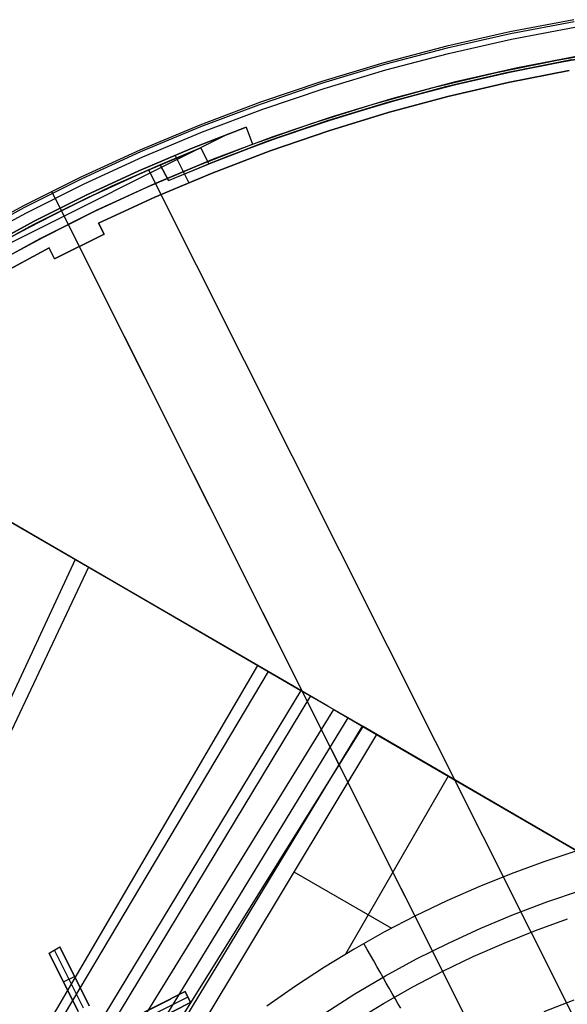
# Model space of a CAD drawing. Header units: millimetres. Extents: x 10802 to 11966, y -167 to 850.
# Tile 169 of 182: x 11311 to 11356, y 553 to 634. Entities that reach past the tile are written whole.
import ezdxf

# ---------------------------------------------------------------- set-up
doc = ezdxf.new("R2010")
doc.units = ezdxf.units.MM
for name, color, linetype in [('1', 7, 'Continuous'), ('color', 7, 'Continuous'), ('luz', 7, 'Continuous')]:
    doc.layers.add(name, color=color, linetype=linetype)

msp = doc.modelspace()

# ---------------------------------------------------------------- linework, layer by layer
at = {"layer": '1', "color": 29, "true_color": 0x4d342b}
for p, q in [((11320.47, 587.02, 62.531), (11310.084, 593.053, 60.91)), ((11310.674, 592.71, 54.862), (11321.19, 586.601, 56.504)), ((11315.932, 589.656, 55.631), (11266.311, 482.93, 59.233)), ((11317.019, 589.024, 61.947), (11266.721, 482.688, 65.267)), ((11330.802, 581.016, 64.555), (11320.47, 587.02, 62.531)), ((11321.19, 586.601, 56.504), (11331.651, 580.523, 58.554)), ((11271.575, 479.824, 65.528), (11330.802, 581.016, 64.555)), ((11333.647, 579.363, 65.035), (11330.802, 581.016, 64.555)), ((11331.651, 580.523, 58.554), (11271.687, 479.758, 59.524)), ((11331.651, 580.523, 58.554), (11334.307, 578.979, 58.993)), ((11334.306, 578.98, 58.993), (11273.553, 478.656, 59.537)), ((11336.505, 577.702, 65.402), (11333.647, 579.363, 65.035)), ((11334.307, 578.979, 58.993), (11336.974, 577.429, 59.331)), ((11335.074, 578.533, 65.232), (11274.393, 478.161, 65.612)), ((11275.42, 477.555, 59.552), (11336.974, 577.429, 59.331)), ((11339.372, 576.035, 65.657), (11336.505, 577.702, 65.402)), ((11336.974, 577.429, 59.331), (11340.454, 575.406, 59.568)), ((11338.132, 576.756, 59.449), (11276.95, 476.652, 59.561)), ((11277.213, 476.497, 65.657), (11339.372, 576.035, 65.657)), ((11339.292, 576.082, 59.528), (11318.054, 541.043, 59.542)), ((11356.782, 565.914, 65.657), (11339.372, 576.035, 65.657)), ((11340.454, 575.406, 59.568), (11322.799, 546.034, 59.568)), ((11340.454, 575.406, 59.568), (11356.782, 565.914, 59.568)), ((11346.306, 572.005, 59.568), (11337.928, 557.495, 59.568)), ((11356.782, 565.914, 59.568), (11354.087, 565.029, 59.568)), ((11354.087, 565.029, 59.568), (11351.422, 564.056, 59.568)), ((11333.73, 564.219, 59.568), (11341.694, 559.621, 59.568)), ((11351.422, 564.056, 59.568), (11348.79, 562.997, 59.568)), ((11348.79, 562.997, 59.568), (11346.195, 561.853, 59.568)), ((11346.195, 561.853, 59.568), (11343.638, 560.625, 59.568)), ((11343.638, 560.625, 59.568), (11341.122, 559.314, 59.568)), ((11341.122, 559.314, 59.568), (11338.651, 557.922, 59.568)), ((11339.695, 557.891, 59.406), (11339.423, 558.368, 59.568)), ((11338.651, 557.922, 59.568), (11336.226, 556.45, 59.568)), ((11339.965, 557.42, 59.225), (11339.695, 557.891, 59.406)), ((11340.231, 556.954, 59.025), (11339.965, 557.42, 59.225)), ((11340.494, 556.494, 58.807), (11340.231, 556.954, 59.025)), ((11336.226, 556.45, 59.568), (11333.851, 554.9, 59.568)), ((11340.753, 556.041, 58.571), (11340.494, 556.494, 58.807)), ((11341.007, 555.595, 58.317), (11340.753, 556.041, 58.571)), ((11341.257, 555.157, 58.046), (11341.007, 555.595, 58.317)), ((11341.503, 554.727, 57.757), (11341.257, 555.157, 58.046)), ((11333.851, 554.9, 59.568), (11331.527, 553.273, 59.568)), ((11341.743, 554.307, 57.452), (11341.503, 554.727, 57.757)), ((11341.978, 553.895, 57.13), (11341.743, 554.307, 57.452)), ((11342.208, 553.494, 56.792), (11341.978, 553.895, 57.13)), ((11342.431, 553.103, 56.438), (11342.208, 553.494, 56.792)), ((11356.522, 553.77, 65.657), (11354.074, 552.822, 65.657))]:
    msp.add_line(p, q, dxfattribs=at)
at = {"layer": 'color', "color": 254, "true_color": 0xcad1ee}
for p, q in [((11356.514, 633.611, -44.838), (11351.326, 632.622, -44.838)), ((11356.514, 633.611, -20.499), (11351.326, 632.622, -20.499)), ((11356.514, 633.611, -32.668), (11351.326, 632.622, -32.668)), ((11356.542, 633.448, -19.947), (11351.36, 632.46, -19.947)), ((11351.45, 632.027, -19.579), (11356.618, 633.012, -19.579)), ((11351.326, 632.622, -44.838), (11346.175, 631.454, -44.838)), ((11351.326, 632.622, -20.499), (11346.175, 631.454, -20.499)), ((11351.326, 632.622, -32.668), (11346.175, 631.454, -32.668)), ((11351.36, 632.46, -19.947), (11346.214, 631.293, -19.947)), ((11346.319, 630.864, -19.579), (11351.45, 632.027, -19.579)), ((11346.175, 631.454, -44.838), (11341.067, 630.11, -44.838)), ((11346.175, 631.454, -20.499), (11341.067, 630.11, -20.499)), ((11346.175, 631.454, -32.668), (11341.067, 630.11, -32.668)), ((11346.214, 631.293, -19.947), (11341.112, 629.95, -19.947)), ((11355.305, 630.347, -39.638), (11360.415, 631.201, -39.638)), ((11355.305, 630.347, -42.238), (11360.415, 631.201, -42.238)), ((11341.232, 629.524, -19.579), (11346.319, 630.864, -19.579)), ((11350.227, 629.318, -39.638), (11355.305, 630.347, -39.638)), ((11350.227, 629.318, -42.238), (11355.305, 630.347, -42.238)), ((11357.025, 630.655, -44.838), (11351.938, 629.685, -44.838)), ((11341.067, 630.11, -44.838), (11336.009, 628.589, -44.838)), ((11341.067, 630.11, -20.499), (11336.009, 628.589, -20.499)), ((11341.067, 630.11, -32.668), (11336.009, 628.589, -32.668)), ((11341.112, 629.95, -19.947), (11336.059, 628.431, -19.947)), ((11336.194, 628.01, -19.579), (11341.232, 629.524, -19.579)), ((11351.938, 629.685, -44.838), (11346.888, 628.54, -44.838)), ((11356.147, 629.485, -20.307), (11351.192, 628.505, -20.307)), ((11356.147, 629.485, -39.638), (11351.192, 628.505, -39.638)), ((11351.192, 628.505, -29.972), (11356.147, 629.485, -29.972)), ((11345.188, 628.113, -39.638), (11350.227, 629.318, -39.638)), ((11345.188, 628.113, -42.238), (11350.227, 629.318, -42.238)), ((11336.009, 628.589, -44.838), (11331.006, 626.895, -44.838)), ((11336.009, 628.589, -20.499), (11331.006, 626.895, -20.499)), ((11336.009, 628.589, -32.668), (11331.006, 626.895, -32.668)), ((11336.059, 628.431, -19.947), (11331.062, 626.739, -19.947)), ((11331.211, 626.323, -19.579), (11336.194, 628.01, -19.579)), ((11340.193, 626.736, -39.638), (11345.188, 628.113, -39.638)), ((11340.193, 626.736, -42.238), (11345.188, 628.113, -42.238)), ((11346.888, 628.54, -44.838), (11341.881, 627.222, -44.838)), ((11351.192, 628.505, -20.307), (11346.273, 627.358, -20.307)), ((11351.192, 628.505, -39.638), (11346.273, 627.358, -39.638)), ((11346.273, 627.358, -29.972), (11351.192, 628.505, -29.972)), ((11341.881, 627.222, -44.838), (11336.922, 625.732, -44.838)), ((11346.273, 627.358, -20.307), (11341.396, 626.044, -20.307)), ((11346.273, 627.358, -39.638), (11341.396, 626.044, -39.638)), ((11341.396, 626.044, -29.972), (11346.273, 627.358, -29.972)), ((11331.006, 626.895, -44.838), (11326.065, 625.03, -44.838)), ((11331.006, 626.895, -20.499), (11326.065, 625.03, -20.499)), ((11331.006, 626.895, -32.668), (11326.065, 625.03, -32.668)), ((11331.062, 626.739, -19.947), (11326.126, 624.876, -19.947)), ((11326.289, 624.465, -19.579), (11331.211, 626.323, -19.579)), ((11335.249, 625.186, -39.638), (11340.193, 626.736, -39.638)), ((11335.249, 625.186, -42.238), (11340.193, 626.736, -42.238)), ((11336.922, 625.732, -44.838), (11332.017, 624.071, -44.838)), ((11341.396, 626.044, -20.307), (11336.566, 624.566, -20.307)), ((11341.396, 626.044, -39.638), (11336.566, 624.566, -39.638)), ((11336.566, 624.566, -29.972), (11341.396, 626.044, -29.972)), ((11326.065, 625.03, -44.838), (11321.191, 622.995, -44.838)), ((11326.065, 625.03, -20.499), (11321.191, 622.995, -20.499)), ((11326.065, 625.03, -32.668), (11321.191, 622.995, -32.668)), ((11326.126, 624.876, -19.947), (11321.257, 622.843, -19.947)), ((11325.446, 623.146, -39.638), (11329.845, 624.858, -39.638)), ((11329.845, 624.858, -43.138), (11325.446, 623.146, -43.138)), ((11325.446, 623.146, -41.388), (11329.845, 624.858, -41.388)), ((11329.845, 624.858, -39.638), (11329.845, 624.858, -43.138)), ((11329.845, 624.858, -43.138), (11330.362, 623.467, -43.138)), ((11329.845, 624.858, -39.638), (11330.362, 623.467, -39.638)), ((11329.845, 624.858, -41.388), (11330.362, 623.467, -41.388)), ((11330.362, 623.467, -39.638), (11335.249, 625.186, -39.638)), ((11330.362, 623.467, -42.238), (11335.249, 625.186, -42.238)), ((11328.347, 624.292, -43.138), (11301.708, 610.942, -43.138)), ((11321.435, 622.438, -19.579), (11326.289, 624.465, -19.579)), ((11332.017, 624.071, -44.838), (11327.173, 622.242, -44.838)), ((11330.103, 624.162, -43.138), (11330.103, 624.162, -39.638)), ((11336.566, 624.566, -20.307), (11331.789, 622.926, -20.307)), ((11336.566, 624.566, -39.638), (11331.789, 622.926, -39.638)), ((11331.789, 622.926, -29.972), (11336.566, 624.566, -29.972)), ((11321.101, 621.297, -39.638), (11325.446, 623.146, -39.638)), ((11325.446, 623.146, -43.138), (11321.101, 621.297, -43.138)), ((11321.101, 621.297, -41.388), (11325.446, 623.146, -41.388)), ((11326.005, 621.772, -43.138), (11330.362, 623.467, -43.138)), ((11330.362, 623.467, -43.138), (11330.362, 623.467, -39.638)), ((11321.191, 622.995, -44.838), (11316.39, 620.793, -44.838)), ((11321.191, 622.995, -20.499), (11316.39, 620.793, -20.499)), ((11321.191, 622.995, -32.668), (11316.39, 620.793, -32.668)), ((11321.257, 622.843, -19.947), (11316.462, 620.643, -19.947)), ((11316.653, 620.244, -19.579), (11321.435, 622.438, -19.579)), ((11325.171, 620.347, -39.638), (11324.056, 622.572, -39.638)), ((11331.789, 622.926, -20.307), (11327.071, 621.124, -20.307)), ((11331.789, 622.926, -39.638), (11327.071, 621.124, -39.638)), ((11327.071, 621.124, -29.972), (11331.789, 622.926, -29.972)), ((11321.703, 619.942, -43.138), (11326.005, 621.772, -43.138)), ((11327.173, 622.242, -44.838), (11322.394, 620.247, -44.838)), ((11316.39, 620.793, -44.838), (11311.668, 618.426, -44.838)), ((11316.39, 620.793, -20.499), (11311.668, 618.426, -20.499)), ((11316.39, 620.793, -32.668), (11311.668, 618.426, -32.668)), ((11316.817, 619.315, -39.638), (11321.101, 621.297, -39.638)), ((11321.101, 621.297, -43.138), (11316.817, 619.315, -43.138)), ((11316.817, 619.315, -41.388), (11321.101, 621.297, -41.388)), ((11327.071, 621.124, -20.307), (11322.416, 619.164, -20.307)), ((11327.071, 621.124, -39.638), (11322.416, 619.164, -39.638)), ((11322.416, 619.164, -29.972), (11327.071, 621.124, -29.972)), ((11316.462, 620.643, -19.947), (11311.745, 618.279, -19.947)), ((11311.95, 617.887, -19.579), (11316.653, 620.244, -19.579)), ((11317.461, 617.979, -43.138), (11321.703, 619.942, -43.138)), ((11322.394, 620.247, -44.838), (11317.688, 618.088, -44.838)), ((11312.596, 617.2, -39.638), (11316.817, 619.315, -39.638)), ((11316.817, 619.315, -43.138), (11312.596, 617.2, -43.138)), ((11312.596, 617.2, -41.388), (11316.817, 619.315, -41.388)), ((11314.019, 619.63, -44.838), (11314.019, 619.63, -20.499)), ((11315.363, 616.948, -44.838), (11314.019, 619.63, -44.838)), ((11314.019, 619.629, -20.464), (11314.019, 619.63, -20.499)), ((11314.02, 619.628, -20.43), (11314.019, 619.629, -20.464)), ((11314.021, 619.625, -20.396), (11314.02, 619.628, -20.43)), ((11314.023, 619.621, -20.362), (11314.021, 619.625, -20.396)), ((11314.025, 619.617, -20.328), (11314.023, 619.621, -20.362)), ((11314.028, 619.611, -20.294), (11314.025, 619.617, -20.328)), ((11314.032, 619.604, -20.261), (11314.028, 619.611, -20.294)), ((11314.036, 619.596, -20.227), (11314.032, 619.604, -20.261)), ((11314.04, 619.587, -20.194), (11314.036, 619.596, -20.227)), ((11314.045, 619.577, -20.162), (11314.04, 619.587, -20.194)), ((11314.05, 619.567, -20.13), (11314.045, 619.577, -20.162)), ((11314.056, 619.555, -20.098), (11314.05, 619.567, -20.13)), ((11314.063, 619.542, -20.067), (11314.056, 619.555, -20.098)), ((11314.07, 619.528, -20.036), (11314.063, 619.542, -20.067)), ((11314.077, 619.514, -20.006), (11314.07, 619.528, -20.036)), ((11314.085, 619.498, -19.976), (11314.077, 619.514, -20.006)), ((11314.093, 619.482, -19.947), (11314.085, 619.498, -19.976)), ((11314.102, 619.464, -19.919), (11314.093, 619.482, -19.947)), ((11314.111, 619.446, -19.891), (11314.102, 619.464, -19.919)), ((11314.12, 619.427, -19.864), (11314.111, 619.446, -19.891)), ((11314.13, 619.407, -19.838), (11314.12, 619.427, -19.864)), ((11314.141, 619.386, -19.813), (11314.13, 619.407, -19.838)), ((11314.151, 619.365, -19.788), (11314.141, 619.386, -19.813)), ((11314.163, 619.343, -19.765), (11314.151, 619.365, -19.788)), ((11314.174, 619.32, -19.742), (11314.163, 619.343, -19.765)), ((11314.186, 619.296, -19.72), (11314.174, 619.32, -19.742)), ((11314.198, 619.272, -19.699), (11314.186, 619.296, -19.72)), ((11314.21, 619.247, -19.678), (11314.198, 619.272, -19.699)), ((11314.223, 619.222, -19.659), (11314.21, 619.247, -19.678)), ((11314.236, 619.196, -19.641), (11314.223, 619.222, -19.659)), ((11314.25, 619.169, -19.624), (11314.236, 619.196, -19.641)), ((11314.263, 619.142, -19.608), (11314.25, 619.169, -19.624)), ((11314.277, 619.114, -19.593), (11314.263, 619.142, -19.608)), ((11314.291, 619.086, -19.579), (11314.277, 619.114, -19.593)), ((11348.966, 549.897, 13.408), (11314.291, 619.086, -19.579)), ((11322.416, 619.164, -20.307), (11317.83, 617.047, -20.307)), ((11322.416, 619.164, -39.638), (11317.83, 617.047, -39.638)), ((11317.83, 617.047, -29.972), (11322.416, 619.164, -29.972)), ((11311.668, 618.426, -44.838), (11307.031, 615.898, -44.838)), ((11311.668, 618.426, -20.499), (11307.031, 615.898, -20.499)), ((11311.668, 618.426, -32.668), (11307.031, 615.898, -32.668)), ((11311.745, 618.279, -19.947), (11307.112, 615.754, -19.947)), ((11314.698, 618.274, -39.638), (11314.698, 618.274, -43.138)), ((11315.363, 616.948, -43.138), (11314.698, 618.274, -43.138)), ((11307.331, 615.369, -19.579), (11311.95, 617.887, -19.579)), ((11317.688, 618.088, -44.838), (11313.058, 615.768, -44.838)), ((11313.281, 615.884, -43.138), (11317.461, 617.979, -43.138)), ((11308.444, 614.954, -39.638), (11312.596, 617.2, -39.638)), ((11312.596, 617.2, -43.138), (11308.444, 614.954, -43.138)), ((11308.444, 614.954, -41.388), (11312.596, 617.2, -41.388)), ((11315.363, 616.948, -43.138), (11315.363, 616.948, -44.838)), ((11317.83, 617.047, -20.307), (11318.278, 616.152, -19.881)), ((11317.83, 617.047, -39.638), (11318.278, 616.152, -39.638)), ((11317.83, 617.047, -39.638), (11317.83, 617.047, -20.307)), ((11318.278, 616.152, -29.759), (11317.83, 617.047, -29.759)), ((11309.169, 613.66, -43.138), (11313.281, 615.884, -43.138)), ((11318.278, 616.152, -19.881), (11314.255, 614.136, -19.881)), ((11318.278, 616.152, -39.638), (11314.255, 614.136, -39.638)), ((11314.255, 614.136, -29.759), (11318.278, 616.152, -29.759)), ((11318.054, 616.6, -20.094), (11318.054, 616.6, -39.638)), ((11318.278, 616.152, -19.881), (11318.278, 616.152, -39.638)), ((11313.058, 615.768, -44.838), (11308.512, 613.289, -44.838)), ((11355.198, 537.463, 17.162), (11316.259, 615.16, -19.881)), ((11316.259, 615.16, -19.881), (11316.259, 615.16, -39.638)), ((11313.807, 615.03, -20.307), (11309.366, 612.624, -20.307)), ((11313.807, 615.03, -39.638), (11309.366, 612.624, -39.638)), ((11309.366, 612.624, -29.972), (11313.807, 615.03, -29.972)), ((11314.255, 614.136, -19.881), (11313.807, 615.03, -20.307)), ((11314.255, 614.136, -39.638), (11313.807, 615.03, -39.638)), ((11313.807, 615.03, -20.307), (11313.807, 615.03, -39.638)), ((11314.255, 614.136, -29.759), (11313.807, 615.03, -29.759)), ((11314.031, 614.583, -39.638), (11314.031, 614.583, -20.094)), ((11314.255, 614.136, -39.638), (11314.255, 614.136, -19.881)), ((11354.322, 561.759, 9.65), (11357.063, 562.687, 9.65)), ((11351.615, 560.737, 9.65), (11354.322, 561.759, 9.65)), ((11348.945, 559.622, 9.65), (11351.615, 560.737, 9.65)), ((11353.414, 559.435, 8.272), (11356.002, 560.37, 8.272)), ((11346.315, 558.415, 9.65), (11348.945, 559.622, 9.65)), ((11350.86, 558.413, 8.272), (11353.414, 559.435, 8.272)), ((11343.729, 557.119, 9.65), (11346.315, 558.415, 9.65)), ((11348.341, 557.306, 8.272), (11350.86, 558.413, 8.272)), ((11313.808, 557.577, -0.084), (11314.665, 558.098, -0.002)), ((11316.181, 552.842, 2.082), (11313.808, 557.577, -0.084)), ((11313.808, 557.577, -0.084), (11316.181, 552.842, -5.38)), ((11316.609, 553.104, -5.338), (11314.236, 557.838, -0.042)), ((11314.665, 558.098, -0.002), (11317.075, 553.29, 2.203)), ((11317.075, 553.29, -5.38), (11314.665, 558.098, -0.002)), ((11317.075, 553.29, -1.588), (11315.376, 556.68, -1.588)), ((11341.188, 555.734, 9.65), (11343.729, 557.119, 9.65)), ((11345.861, 556.115, 8.272), (11348.341, 557.306, 8.272)), ((11314.509, 556.177, -1.649), (11316.181, 552.842, -1.649)), ((11338.697, 554.262, 9.65), (11341.188, 555.734, 9.65)), ((11343.422, 554.841, 8.272), (11345.861, 556.115, 8.272)), ((11314.976, 555.246, -2.691), (11315.87, 555.694, -2.691)), ((11314.994, 555.21, -2.732), (11314.994, 555.21, 1)), ((11315.87, 555.694, -2.691), (11315.87, 555.694, 1.102)), ((11320.374, 552.194, 3.497), (11324.881, 554.453, 4.008)), ((11324.881, 554.453, 1.662), (11320.374, 552.194, -3.38)), ((11324.881, 554.453, 4.008), (11325.329, 553.559, 4.424)), ((11324.881, 554.453, 4.008), (11324.881, 554.453, 1.662)), ((11324.881, 554.453, 1.662), (11325.329, 553.559, 1.662)), ((11325.329, 553.559, 3.043), (11324.881, 554.453, 3.043)), ((11336.258, 552.705, 9.65), (11338.697, 554.262, 9.65)), ((11341.028, 553.487, 8.272), (11343.422, 554.841, 8.272)), ((11320.374, 552.194, 0.314), (11323.676, 553.849, 0.314)), ((11325.105, 554.006, 1.662), (11320.635, 551.766, -3.338)), ((11325.329, 553.559, 4.424), (11320.822, 551.3, 3.908)), ((11320.822, 551.3, -3.38), (11325.329, 553.559, 1.662)), ((11325.105, 554.006, 4.216), (11325.105, 554.006, 1.662)), ((11325.329, 553.559, 1.662), (11325.329, 553.559, 4.424)), ((11338.68, 552.052, 8.272), (11341.028, 553.487, 8.272))]:
    msp.add_line(p, q, dxfattribs=at)
at = {"layer": 'luz', "color": 254, "true_color": 0xcad1ee}
for p, q in [((11351.312, 629.349, -41.588), (11356.348, 630.333, -41.588)), ((11356.348, 630.333, -41.588), (11351.312, 629.349, -41.588)), ((11352.502, 629.598, -43.088), (11357.486, 630.531, -43.088)), ((11352.502, 629.598, -42.338), (11357.486, 630.531, -42.338)), ((11355.989, 630.269, -40.088), (11360.993, 631.084, -40.088)), ((11360.993, 631.084, -40.838), (11355.989, 630.269, -40.838)), ((11347.553, 628.496, -43.088), (11352.502, 629.598, -43.088)), ((11347.553, 628.496, -42.338), (11352.502, 629.598, -42.338)), ((11351.014, 629.285, -40.088), (11355.989, 630.269, -40.088)), ((11355.989, 630.269, -40.838), (11351.014, 629.285, -40.838)), ((11346.076, 628.133, -40.088), (11351.014, 629.285, -40.088)), ((11351.014, 629.285, -40.838), (11346.076, 628.133, -40.838)), ((11346.312, 628.192, -41.588), (11351.312, 629.349, -41.588)), ((11351.312, 629.349, -41.588), (11346.312, 628.192, -41.588)), ((11341.18, 626.815, -40.088), (11346.076, 628.133, -40.088)), ((11346.076, 628.133, -40.838), (11341.18, 626.815, -40.838)), ((11341.356, 626.865, -41.588), (11346.312, 628.192, -41.588)), ((11346.312, 628.192, -41.588), (11341.356, 626.865, -41.588)), ((11342.643, 627.227, -43.088), (11347.553, 628.496, -43.088)), ((11342.643, 627.227, -42.338), (11347.553, 628.496, -42.338)), ((11337.78, 625.793, -43.088), (11342.643, 627.227, -43.088)), ((11337.78, 625.793, -42.338), (11342.643, 627.227, -42.338)), ((11336.331, 625.331, -40.088), (11341.18, 626.815, -40.088)), ((11341.18, 626.815, -40.838), (11336.331, 625.331, -40.838)), ((11336.447, 625.369, -41.588), (11341.356, 626.865, -41.588)), ((11341.356, 626.865, -41.588), (11336.447, 625.369, -41.588)), ((11332.967, 624.196, -43.088), (11337.78, 625.793, -43.088)), ((11332.967, 624.196, -42.338), (11337.78, 625.793, -42.338)), ((11331.536, 623.685, -40.088), (11336.331, 625.331, -40.088)), ((11336.331, 625.331, -40.838), (11331.536, 623.685, -40.838)), ((11331.593, 623.706, -41.588), (11336.447, 625.369, -41.588)), ((11336.447, 625.369, -41.588), (11331.593, 623.706, -41.588)), ((11328.212, 622.436, -43.088), (11332.967, 624.196, -43.088)), ((11328.212, 622.436, -42.338), (11332.967, 624.196, -42.338)), ((11321.533, 621.234, -40.088), (11326.146, 623.178, -40.088)), ((11326.146, 623.178, -40.838), (11321.533, 621.234, -40.838)), ((11326.146, 623.178, -41.588), (11322.836, 621.801, -41.588)), ((11326.146, 623.178, -40.088), (11326.798, 621.877, -40.088)), ((11326.798, 621.877, -41.588), (11326.146, 623.178, -41.588)), ((11326.146, 623.178, -41.588), (11326.146, 623.178, -40.088)), ((11326.146, 623.178, -40.838), (11326.798, 621.877, -40.838)), ((11326.798, 621.877, -41.588), (11331.593, 623.706, -41.588)), ((11331.593, 623.706, -41.588), (11326.798, 621.877, -41.588)), ((11326.798, 621.877, -40.088), (11331.536, 623.685, -40.088)), ((11331.536, 623.685, -40.838), (11326.798, 621.877, -40.838)), ((11323.519, 620.516, -43.088), (11328.212, 622.436, -43.088)), ((11323.519, 620.516, -42.338), (11328.212, 622.436, -42.338)), ((11326.472, 622.527, -41.588), (11326.472, 622.527, -40.088)), ((11318.271, 619.748, -43.088), (11322.836, 621.801, -43.088)), ((11318.271, 619.748, -42.338), (11322.836, 621.801, -42.338)), ((11318.92, 620.051, -41.588), (11322.836, 621.801, -41.588)), ((11322.836, 621.801, -41.588), (11318.92, 620.051, -41.588)), ((11322.836, 621.801, -41.588), (11323.519, 620.516, -41.588)), ((11322.836, 621.801, -43.088), (11323.519, 620.516, -43.088)), ((11322.836, 621.801, -43.088), (11322.836, 621.801, -41.588)), ((11323.519, 620.516, -42.338), (11322.836, 621.801, -42.338)), ((11323.519, 620.516, -41.588), (11326.798, 621.877, -41.588)), ((11326.798, 621.877, -41.588), (11326.798, 621.877, -40.088)), ((11316.987, 619.138, -40.088), (11321.533, 621.234, -40.088)), ((11321.533, 621.234, -40.838), (11316.987, 619.138, -40.838)), ((11321.883, 621.387, -40.088), (11457.356, 351.379, -40.088)), ((11321.883, 621.387, -41.588), (11457.356, 351.379, -41.588)), ((11323.177, 621.158, -43.088), (11323.177, 621.158, -41.588)), ((11315.056, 618.192, -41.588), (11318.92, 620.051, -41.588)), ((11318.92, 620.051, -41.588), (11315.056, 618.192, -41.588)), ((11323.519, 620.516, -43.088), (11323.519, 620.516, -41.588)), ((11312.513, 616.893, -40.088), (11316.987, 619.138, -40.088)), ((11316.987, 619.138, -40.838), (11312.513, 616.893, -40.838)), ((11313.776, 617.546, -43.088), (11318.271, 619.748, -43.088)), ((11313.776, 617.546, -42.338), (11318.271, 619.748, -42.338)), ((11309.356, 615.195, -43.088), (11313.776, 617.546, -43.088)), ((11309.356, 615.195, -42.338), (11313.776, 617.546, -42.338)), ((11311.246, 616.223, -41.588), (11315.056, 618.192, -41.588)), ((11315.056, 618.192, -41.588), (11311.246, 616.223, -41.588)), ((11314.741, 618.034, -41.588), (11314.741, 618.034, -40.088)), ((11308.116, 614.502, -40.088), (11312.513, 616.893, -40.088)), ((11312.513, 616.893, -40.838), (11308.116, 614.502, -40.838)), ((11311.556, 616.389, -41.588), (11311.556, 616.389, -43.088))]:
    msp.add_line(p, q, dxfattribs=at)

doc.saveas('drawing.dxf')
